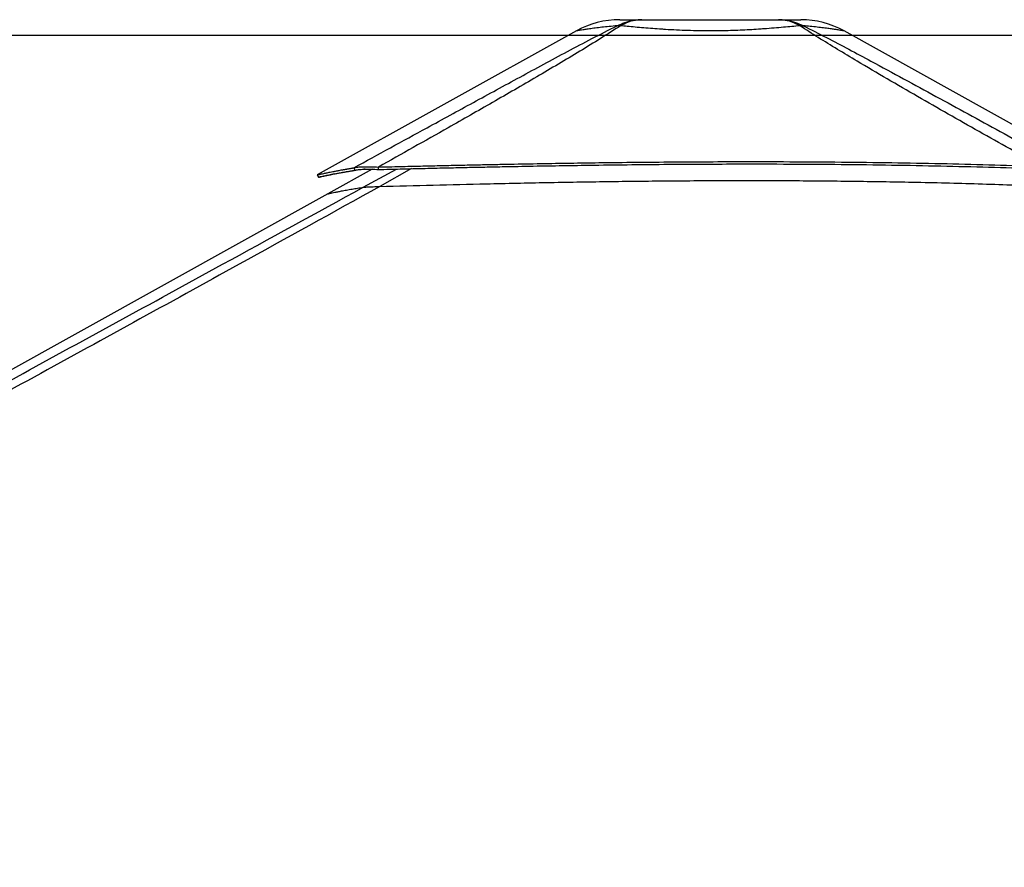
# Model space of a CAD drawing. Header units: millimetres. Extents: x 20 to 23339, y 40 to 19992.
# Tile 14 of 154: x 3029 to 4486, y 6728 to 7983. Entities that reach past the tile are written whole.
import ezdxf

# ---------------------------------------------------------------- set-up
doc = ezdxf.new("R2010")
doc.units = ezdxf.units.MM
doc.header["$LTSCALE"] = 2
doc.layers.add('COMPONENT_GEOMETRY', color=7, linetype='Continuous')
doc.styles.add('SLDTEXTSTYLE0', font='TXT', dxfattribs={"width": 0.75})
doc.dimstyles.new('SLDDIMSTYLE0', dxfattribs={"dimtxt": 100, "dimasz": 6.604, "dimexe": 0, "dimexo": 0.0625, "dimgap": 25, "dimtad": 0, "dimtih": 1, "dimtoh": 1, "dimdec": 0, "dimrnd": 1e-09, "dimzin": 12, "dimdsep": 46, "dimtxsty": 'SLDTEXTSTYLE0', "dimsah": 1, "dimcen": 0.09, "dimadec": 0, "dimazin": 3, "dimtfac": 1, "dimtdec": 0, "dimtofl": 0, "dimtmove": 0, "dimatfit": 3, "dimfxl": 1, "dimfrac": 2, "dimtolj": 1, "dimtzin": 12, "dimarcsym": 0})

# ---------------------------------------------------------------- blocks, each defined once
blk = doc.blocks.new('_D_4')
at = {"layer": 'COMPONENT_GEOMETRY', "color": 7}
for p, q in [((6638.5, 7959.5), (1620.3, 7959.5)), ((1626.6, 7959.5), (1626.6, 5191.3)), ((1426.6, 5171), (1396.1, 5171)), ((1396.1, 5171), (1396.1, 5012.3)), ((1826.7, 5171), (1857.2, 5171)), ((1857.2, 5171), (1857.2, 5012.3)), ((1396.1, 5012.3), (1426.6, 5012.3)), ((1857.2, 5012.3), (1826.7, 5012.3)), ((1626.6, 2094.5), (1626.6, 4862.7)), ((6459.7, 2094.5), (1620.3, 2094.5))]:
    blk.add_line(p, q, dxfattribs=at)
for points in [[(1626.6, 7959.5), (1625.6, 7952.9), (1627.6, 7952.9)], [(1626.6, 2094.5), (1627.6, 2101.1), (1625.6, 2101.1)]]:
    blk.add_solid(points, dxfattribs=at)
at = {"layer": 'COMPONENT_GEOMETRY', "color": 7, "char_height": 100, "attachment_point": 1, "style": 'SLDTEXTSTYLE0'}
for s, insert in [('9\'7.45"', (1426.6, 5141.2)), ('2933mm', (1353.8, 4991.6))]:
    blk.add_mtext(s, dxfattribs=dict(at, insert=insert))

msp = doc.modelspace()

# ---------------------------------------------------------------- linework, layer by layer
at = {"color": 7, "linetype": 'Continuous', "lineweight": 25}
for p, q in [((3852.73, 7966.33), (3469.26, 7753.14)), ((4597.52, 7772.73), (4248.94, 7966.35)), ((3550.21, 7761.53), (3484.86, 7725.2)), ((3525.14, 7760.04), (3523.41, 7763.64)), ((3559.92, 7761.18), (3559.68, 7764.78)), ((3484.86, 7725.2), (1726.87, 6747.85))]:
    msp.add_line(p, q, dxfattribs=at)
at = {"color": 8, "linetype": 'Continuous', "lineweight": 25}
for p, q in [((3537.26, 7734.86), (3586.51, 7761.85)), ((3608.91, 7762.39), (3561.63, 7736))]:
    msp.add_line(p, q, dxfattribs=at)
at = {"color": 7, "linetype": 'Continuous', "lineweight": 25, "flags": 128}
msp.add_lwpolyline([(3469.24, 7753.13), (3470.21, 7751.38), (3471.18, 7749.63)], dxfattribs=at)
at = {"color": 7, "linetype": 'Continuous', "lineweight": 25}
for centre, radius, start, end in [((3916.87, 7850.96), 132, 90.00001, 119.07257), ((3916.87, 7850.96), 132, 90.00001, 119.07196), ((3915.62, 7924.57), 49.37, 86.97156, 93.02844), ((4186.08, 7924.62), 49.34, 86.98562, 93.03931), ((4184.85, 7850.96), 132, 60.95085, 89.99999), ((4184.85, 7850.96), 132, 60.9501, 89.99999)]:
    msp.add_arc(centre, radius, start, end, dxfattribs=at)
for points, knots in [([(3523.41, 7763.64), (3559.44, 7783.36), (3618.17, 7815.51), (3700.16, 7860.36), (3757.75, 7891.76), (3804.33, 7917.02), (3839.74, 7936), (3875.61, 7955.08), (3900.55, 7967.61), (3913.01, 7973.88)], [0, 0, 0, 0, 0.2839175, 0.4627989, 0.6416931, 0.7312098, 0.8207246, 0.9103698, 1, 1, 1, 1]), ([(3918.23, 7973.88), (3908.44, 7967.64), (3888.85, 7955.16), (3857.81, 7936.13), (3826.21, 7917.18), (3783.32, 7891.9), (3728.91, 7860.44), (3650.78, 7815.93), (3594.13, 7784.13), (3559.68, 7764.78)], [0, 0, 0, 0, 0.0897639, 0.1795426, 0.2695103, 0.35948, 0.5397535, 0.7200459, 1, 1, 1, 1]), ([(3913.01, 7973.88), (3916.88, 7975.67), (3924.66, 7979.26), (3936.96, 7982.34), (3945.35, 7982.75), (3949.56, 7982.96)], [0, 0, 0, 0, 0.3304639, 0.6637107, 1, 1, 1, 1]), ([(3916.87, 7982.96), (3917.04, 7982.96), (3917.37, 7982.96), (3920.12, 7982.96), (3924.53, 7982.96), (3930.91, 7982.96), (3939.04, 7982.96), (3946.06, 7982.96), (3949.56, 7982.96)], [0, 0, 0, 0, 0.1672356, 0.3348907, 0.5020718, 0.6679271, 0.8343071, 1, 1, 1, 1]), ([(3949.56, 7982.96), (3946, 7982.75), (3938.9, 7982.34), (3928.34, 7979.26), (3921.59, 7975.67), (3918.23, 7973.88)], [0, 0, 0, 0, 0.3362893, 0.669536, 1, 1, 1, 1]), ([(4183.47, 7973.88), (4179.68, 7973.53), (4172.09, 7972.83), (4159.33, 7971.67), (4145.55, 7970.49), (4132.98, 7969.51), (4120.76, 7968.66), (4109.01, 7967.94), (4095.2, 7967.26), (4080.89, 7966.74), (4066.04, 7966.4), (4050.46, 7966.29), (4034.26, 7966.42), (4017.62, 7966.82), (4001.04, 7967.49), (3988.34, 7968.2), (3976.54, 7968.95), (3965.6, 7969.73), (3952.35, 7970.8), (3939.71, 7971.9), (3928.24, 7972.95), (3921.41, 7973.58), (3918.23, 7973.88)], [0, 0, 0, 0, 0.0549575, 0.110318, 0.1670243, 0.224231, 0.2551609, 0.3027292, 0.3506222, 0.3995513, 0.4488435, 0.5000386, 0.5550115, 0.6105017, 0.6676482, 0.7253698, 0.7448852, 0.7960994, 0.8476997, 0.90047, 0.9536225, 1, 1, 1, 1]), ([(3949.56, 7982.96), (3954.42, 7982.96), (3964.16, 7982.96), (3980.28, 7982.96), (3997.17, 7982.96), (4014.74, 7982.96), (4032.7, 7982.96), (4050.84, 7982.96), (4068.99, 7982.96), (4086.95, 7982.96), (4104.52, 7982.96), (4121.42, 7982.96), (4137.54, 7982.96), (4147.28, 7982.96), (4152.14, 7982.96)], [0, 0, 0, 0, 0.0828376, 0.1660188, 0.2489376, 0.3325193, 0.4163379, 0.4999634, 0.5835923, 0.6674145, 0.7509995, 0.8339392, 0.9171415, 1, 1, 1, 1]), ([(4183.46, 7973.89), (4180.1, 7975.67), (4173.36, 7979.26), (4162.8, 7982.34), (4155.71, 7982.75), (4152.14, 7982.96)], [0, 0, 0, 0, 0.3304655, 0.6637123, 1, 1, 1, 1]), ([(4152.14, 7982.96), (4156.35, 7982.75), (4164.74, 7982.34), (4177.03, 7979.26), (4184.81, 7975.67), (4188.68, 7973.89)], [0, 0, 0, 0, 0.3362932, 0.6695402, 1, 1, 1, 1]), ([(4152.14, 7982.96), (4155.64, 7982.96), (4162.67, 7982.96), (4170.8, 7982.96), (4177.17, 7982.96), (4181.65, 7982.96), (4184.13, 7982.96), (4185.14, 7982.96), (4184.84, 7982.96), (4184.84, 7982.96)], [0, 0, 0, 0, 0.16563145, 0.3319494, 0.49774278, 0.66489006, 0.83251165, 0.99974651, 1, 1, 1, 1]), ([(4540.66, 7765.74), (4510.03, 7782.92), (4448.75, 7817.29), (4372.84, 7860.5), (4312.78, 7895.27), (4273.25, 7918.54), (4239.23, 7939.02), (4210.63, 7956.59), (4192.52, 7968.12), (4183.47, 7973.88)], [0, 0, 0, 0, 0.2498244, 0.4996596, 0.6246518, 0.7496414, 0.8331026, 0.9165658, 1, 1, 1, 1]), ([(4188.68, 7973.89), (4200.14, 7968.15), (4223.07, 7956.67), (4256.16, 7939.17), (4294.23, 7918.75), (4337.22, 7895.5), (4401.1, 7860.69), (4480.32, 7817.41), (4543.3, 7782.96), (4574.78, 7765.74)], [0, 0, 0, 0, 0.0830759, 0.1661805, 0.249283, 0.3742529, 0.4992254, 0.7496044, 1, 1, 1, 1]), ([(3559.68, 7764.78), (3570.39, 7765.05), (3591.09, 7765.56), (3621.28, 7766.28), (3649.89, 7766.94), (3677.34, 7767.56), (3703.92, 7768.13), (3729.76, 7768.66), (3761.75, 7769.28), (3799.64, 7769.97), (3843.28, 7770.68), (3890.43, 7771.35), (3941.13, 7771.95), (3995.4, 7772.43), (4048.57, 7772.74), (4109.54, 7772.89), (4178.1, 7772.78), (4254.04, 7772.23), (4328.29, 7771.28), (4400.82, 7769.89), (4471.41, 7768.11), (4517.82, 7766.52), (4540.66, 7765.74)], [0, 0, 0, 0, 0.032848, 0.0634837, 0.0925205, 0.1204906, 0.147532, 0.1738828, 0.199574, 0.2453768, 0.2897483, 0.3329773, 0.3894376, 0.4446269, 0.4987034, 0.5518212, 0.6308141, 0.7081334, 0.7838893, 0.8578773, 0.9300475, 1, 1, 1, 1]), ([(3559.92, 7761.18), (3570.63, 7761.45), (3591.33, 7761.97), (3621.5, 7762.7), (3650.1, 7763.37), (3677.54, 7764), (3704.11, 7764.57), (3729.94, 7765.11), (3761.91, 7765.75), (3799.78, 7766.44), (3843.4, 7767.16), (3890.52, 7767.85), (3941.2, 7768.45), (3995.43, 7768.94), (4048.57, 7769.24), (4109.5, 7769.39), (4178.02, 7769.27), (4253.92, 7768.72), (4328.13, 7767.74), (4400.62, 7766.33), (4471.19, 7764.53), (4517.58, 7762.93), (4540.42, 7762.14)], [0, 0, 0, 0, 0.0328526, 0.063492, 0.0925316, 0.120504, 0.147547, 0.1738989, 0.1995908, 0.2453938, 0.2897643, 0.3329916, 0.3894482, 0.4446329, 0.4987044, 0.5518171, 0.630803, 0.7081171, 0.7838708, 0.8578605, 0.9300367, 1, 1, 1, 1]), ([(3469.26, 7753.13), (3469.34, 7753.16), (3469.49, 7753.21), (3470.64, 7753.48), (3472.53, 7753.92), (3475.26, 7754.54), (3478.29, 7755.2), (3481.27, 7755.83), (3483.89, 7756.38), (3486.86, 7756.99), (3490.23, 7757.67), (3493.45, 7758.31), (3496.4, 7758.88), (3498.96, 7759.37), (3501.76, 7759.89), (3504.13, 7760.33), (3506.01, 7760.67), (3507.27, 7760.89), (3508.63, 7761.14), (3510.11, 7761.4), (3511.53, 7761.65), (3512.97, 7761.9), (3514.5, 7762.16), (3516.33, 7762.47), (3518.31, 7762.8), (3520.22, 7763.12), (3521.9, 7763.39), (3522.94, 7763.56), (3523.41, 7763.64)], [0, 0, 0, 0, 0.0748676, 0.1564664, 0.2394957, 0.3244018, 0.4118798, 0.4595494, 0.5083194, 0.5587508, 0.6111252, 0.6660076, 0.6979259, 0.7310765, 0.7655871, 0.8026459, 0.816367, 0.8308274, 0.8461739, 0.8623985, 0.8797913, 0.8926611, 0.9088649, 0.9283711, 0.9501238, 0.969567, 0.986183, 1, 1, 1, 1]), ([(3494.42, 7754.59), (3493.03, 7754.3), (3490.15, 7753.68), (3486.36, 7752.87), (3481.7, 7751.86), (3477.01, 7750.85), (3473.23, 7750.03), (3471.43, 7749.66), (3471.26, 7749.64), (3471.19, 7749.63)], [0, 0, 0, 0, 0.0910336, 0.1890039, 0.2855826, 0.4851035, 0.6823618, 0.879144, 1, 1, 1, 1]), ([(3471.21, 7749.64), (3471.28, 7749.66), (3471.43, 7749.71), (3472.58, 7749.99), (3474.46, 7750.42), (3477.18, 7751.03), (3480.2, 7751.69), (3483.17, 7752.31), (3485.78, 7752.86), (3488.74, 7753.46), (3492.09, 7754.14), (3495.3, 7754.77), (3498.24, 7755.33), (3500.78, 7755.81), (3503.57, 7756.33), (3505.94, 7756.77), (3507.81, 7757.1), (3509.07, 7757.33), (3510.42, 7757.57), (3511.89, 7757.82), (3513.31, 7758.07), (3514.74, 7758.32), (3516.26, 7758.58), (3518.09, 7758.89), (3520.06, 7759.21), (3521.97, 7759.53), (3523.64, 7759.8), (3524.67, 7759.96), (3525.14, 7760.04)], [0, 0, 0, 0, 0.07486941, 0.15647023, 0.23950118, 0.32440844, 0.41188729, 0.45955713, 0.50832717, 0.55875833, 0.61113231, 0.66601409, 0.697932, 0.73108206, 0.76559203, 0.80264998, 0.81637086, 0.83083088, 0.84617702, 0.86240133, 0.87979373, 0.89266331, 0.90886669, 0.92837252, 0.95012477, 0.96956755, 0.98618328, 1, 1, 1, 1]), ([(3523.41, 7763.64), (3524.2, 7763.84), (3525.77, 7764.25), (3529, 7764.73), (3532.91, 7765.09), (3537.04, 7765.28), (3540.97, 7765.35), (3544.56, 7765.34), (3550.62, 7765.24), (3555.84, 7764.98), (3559.68, 7764.78)], [0, 0, 0, 0, 0.1264787, 0.2490105, 0.3787287, 0.507737, 0.5912047, 0.6758374, 0.7620547, 1, 1, 1, 1]), ([(3525.14, 7760.04), (3525.88, 7760.23), (3527.33, 7760.59), (3530.39, 7761.03), (3534.11, 7761.36), (3538.06, 7761.55), (3541.85, 7761.62), (3545.31, 7761.63), (3551.16, 7761.56), (3556.21, 7761.34), (3559.92, 7761.18)], [0, 0, 0, 0, 0.1266703, 0.249099, 0.378503, 0.5071412, 0.5904199, 0.6749487, 0.7611858, 1, 1, 1, 1]), ([(3548.98, 7760.85), (3548.35, 7760.9), (3545.88, 7761.11), (3542.17, 7761.36), (3539.47, 7761.47), (3538.2, 7761.53)], [0, 0, 0, 0, 0.1559852, 0.6031641, 1, 1, 1, 1]), ([(3561.63, 7736), (3587.95, 7736.71), (3640.58, 7738.14), (3722.99, 7740.15), (3808.84, 7741.95), (3898.12, 7743.43), (3987.44, 7744.44), (4076.77, 7744.93), (4166.09, 7744.83), (4255.36, 7744.11), (4347.22, 7742.66), (4441.66, 7740.44), (4506.35, 7738.11), (4538.7, 7736.95)], [0, 0, 0, 0, 0.0809738, 0.16196336, 0.25327306, 0.34458309, 0.43589335, 0.52720361, 0.61851361, 0.70982308, 0.80113177, 0.90056028, 1, 1, 1, 1]), ([(3561.63, 7736), (3492.31, 7697.58), (3318.92, 7601.48), (3040.21, 7448.43), (2517.12, 7161.72), (2007.53, 6883.19), (1602.63, 6661.97), (1512.02, 6612.47)], [0, 0, 0, 0, 0.10200325, 0.2551145, 0.40822613, 0.86757608, 1, 1, 1, 1]), ([(3537.26, 7734.86), (3537.59, 7734.9), (3538.26, 7734.99), (3539.99, 7735.13), (3542.38, 7735.28), (3546.16, 7735.48), (3551.1, 7735.67), (3556.68, 7735.86), (3559.98, 7735.95), (3561.63, 7736)], [0, 0, 0, 0, 0.1225406, 0.2449218, 0.3685602, 0.4921423, 0.7096135, 0.8546893, 1, 1, 1, 1])]:
    msp.add_open_spline(points, degree=3, knots=knots, dxfattribs=at)
at = {"color": 8, "linetype": 'Continuous', "lineweight": 25}
for points, knots in [([(3913.01, 7973.88), (3909.02, 7973.53), (3901.02, 7972.82), (3890.21, 7971.66), (3880.38, 7970.48), (3873.14, 7969.5), (3867.25, 7968.66), (3862.53, 7967.94), (3858.27, 7967.26), (3855.1, 7966.73), (3853.28, 7966.42), (3852.48, 7966.29), (3852.73, 7966.33), (3852.73, 7966.33)], [0, 0, 0, 0, 0.1099095, 0.2206249, 0.3340328, 0.4484415, 0.5101909, 0.6053246, 0.7011074, 0.7989626, 0.8975437, 0.9998935, 1, 1, 1, 1]), ([(4248.94, 7966.35), (4248.94, 7966.35), (4249.18, 7966.31), (4248.3, 7966.46), (4246.05, 7966.84), (4241.95, 7967.52), (4237.47, 7968.22), (4232.4, 7968.97), (4226.89, 7969.75), (4218.72, 7970.82), (4209.32, 7971.91), (4199.28, 7972.96), (4192.04, 7973.59), (4188.68, 7973.89)], [0, 0, 0, 0, 0.0001063, 0.1100645, 0.2210574, 0.3353628, 0.4508183, 0.4898608, 0.5923053, 0.6955218, 0.8010785, 0.9073997, 1, 1, 1, 1]), ([(2652.93, 7251.21), (2668.32, 7259.62), (2788.59, 7325.3), (3013.89, 7448.45), (3293.07, 7601.1), (3467.81, 7696.81), (3537.26, 7734.86)], [0, 0, 0, 0, 0.05229525, 0.40862778, 0.76496081, 1, 1, 1, 1]), ([(3484.87, 7725.18), (3484.91, 7725.19), (3484.99, 7725.23), (3486.16, 7725.5), (3488.19, 7725.95), (3491.11, 7726.58), (3494.87, 7727.36), (3499.46, 7728.29), (3505.21, 7729.4), (3512.27, 7730.72), (3520.31, 7732.13), (3528.65, 7733.53), (3534.39, 7734.41), (3537.26, 7734.86)], [0, 0, 0, 0, 0.0680937, 0.1582918, 0.2485257, 0.3387236, 0.4289555, 0.5191531, 0.6093822, 0.7162825, 0.8232291, 0.9116039, 1, 1, 1, 1])]:
    msp.add_open_spline(points, degree=3, knots=knots, dxfattribs=at)

# ---------------------------------------------------------------- dimensions: what is measured, and where the dimension line sits
at = {"layer": 'COMPONENT_GEOMETRY', "color": 7}
dim = msp.add_linear_dim(base=(1626.62, 7959.49), p1=(6462.29, 2094.49), p2=(6641.06, 7959.49), angle=90, dimstyle='SLDDIMSTYLE0', dxfattribs=at)
dim.commit()
dim.dimension.update_dxf_attribs({"geometry": '_D_4', "text_midpoint": (1626.62, 5026.99), "dimtype": 160})

doc.saveas('drawing.dxf')
